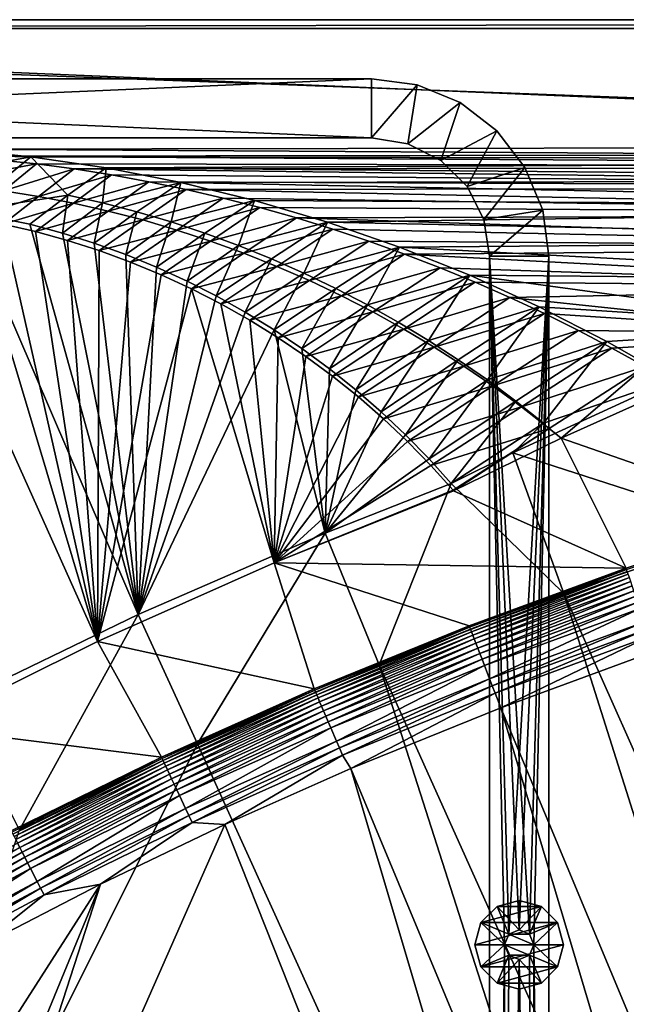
# Model space of a CAD drawing. Header units: metres. Extents: x 0 to 1501, y -1015 to 0.
# Tile 45 of 107: x 421 to 626, y -333 to 0. Entities that reach past the tile are written whole.
import ezdxf

# ---------------------------------------------------------------- set-up
doc = ezdxf.new("R2010")
doc.units = ezdxf.units.M

msp = doc.modelspace()

# ---------------------------------------------------------------- linework, layer by layer
at = {"layer": 'None'}
for points in [[(401.079681, -46.141403), (1063.192383, -45.303387), (0, 0)], [(0, 0), (1063.192383, -45.303387), (1500, 0)], [(1500, 0), (1500, 0, -45), (0, 0)], [(1500, 0, -45), (0, 0, -45), (0, 0)], [(0, 0, -45), (1500, 0, -45), (3, -3, -45)], [(1500, 0, -45), (1497.155151, -3, -45), (3, -3, -45)], [(1497.155151, -3, -3), (1062.936401, -42.705982, -3), (3, -3, -3)], [(1062.936401, -42.705982, -3), (399.166199, -43.825584, -3), (3, -3, -3)], [(3, -3, -3), (3, -3, -45), (1497.155151, -3, -3)], [(3, -3, -45), (1497.155151, -3, -45), (1497.155151, -3, -3)], [(1062.936401, -42.705982, -3), (1001.775391, -47.370544, -3), (399.166199, -43.825584, -3)], [(399.166199, -43.825584, -3), (424.775909, -46.351501, -3), (389.575928, -52.946926, -32.329376)], [(389.575928, -52.946926, -32.329376), (424.775909, -46.351501, -3), (402.313171, -64.736946, -63)], [(426.656219, -48.734936), (401.079681, -46.141403), (391.559052, -55.45607, -29.974133)], [(1001.775391, -47.370544, -3), (424.775909, -46.351501, -3), (399.166199, -43.825584, -3)], [(1063.192383, -45.303387), (401.079681, -46.141403), (1002.230469, -49.94701)], [(401.079681, -46.141403), (426.656219, -48.734936), (1002.230469, -49.94701)], [(424.775909, -46.351501, -3), (437.252686, -59.375744, -32.497684), (402.313171, -64.736946, -63)], [(424.775909, -46.351501, -3), (1001.775391, -47.370544, -3), (450.234894, -50.103752, -3)], [(424.775909, -46.351501, -3), (450.234894, -50.103752, -3), (437.252686, -59.375744, -32.497684)], [(415.530151, -57.900005, -29.976393), (426.656219, -48.734936), (391.559052, -55.45607, -29.974133)], [(439.392426, -50.476563), (426.656219, -48.734936), (415.530151, -57.900005, -29.976393)], [(1002.230469, -49.94701), (426.656219, -48.734936), (439.392426, -50.476563)], [(1002.230469, -49.94701), (439.392426, -50.476563), (941.4776, -56.803322)], [(1001.775391, -47.370544, -3), (940.824768, -54.258831, -3), (450.234894, -50.103752, -3)], [(427.431122, -59.772289, -29.977522), (439.392426, -50.476563), (415.530151, -57.900005, -29.976393)], [(452.084717, -52.513569), (439.392426, -50.476563), (427.431122, -59.772289, -29.977522)], [(439.254242, -62.064102, -29.978653), (452.084717, -52.513569), (427.431122, -59.772289, -29.977522)], [(450.234894, -50.103752, -3), (449.009399, -61.999035, -32.566864), (437.252686, -59.375744, -32.497684)], [(464.726257, -54.844849), (452.084717, -52.513569), (439.254242, -62.064102, -29.978653)], [(439.392426, -50.476563), (452.084717, -52.513569), (941.4776, -56.803322)], [(450.234894, -50.103752, -3), (475.487396, -55.058964, -3), (449.009399, -61.999035, -32.566864)], [(450.234894, -50.103752, -3), (940.824768, -54.258831, -3), (475.487396, -55.058964, -3)], [(941.4776, -56.803322), (452.084717, -52.513569), (464.726257, -54.844849)], [(450.994019, -64.731659, -29.979782), (464.726257, -54.844849), (439.254242, -62.064102, -29.978653)], [(475.487396, -55.058964, -3), (460.67569, -65.018486, -32.642448), (449.009399, -61.999035, -32.566864)], [(477.310242, -57.469151), (464.726257, -54.844849), (450.994019, -64.731659, -29.979782)], [(460.67569, -65.018486, -32.642448), (475.487396, -55.058964, -3), (472.237885, -68.425117, -32.723324)], [(464.726257, -54.844849), (477.310242, -57.469151), (941.4776, -56.803322)], [(475.487396, -55.058964, -3), (500.479065, -61.195759, -3), (472.237885, -68.425117, -32.723324)], [(940.824768, -54.258831, -3), (880.165344, -63.36171, -3), (475.487396, -55.058964, -3)], [(475.487396, -55.058964, -3), (880.165344, -63.36171, -3), (500.479065, -61.195759, -3)], [(402.313171, -64.736946, -63), (437.252686, -59.375744, -32.497684), (424.45047, -69.160385, -63)], [(415.530151, -57.900005, -29.976393), (404.365936, -67.173996, -60), (427.431122, -59.772289, -29.977522)], [(404.365936, -67.173996, -60), (415.433502, -69.171715, -60), (427.431122, -59.772289, -29.977522)], [(427.431122, -59.772289, -29.977522), (415.433502, -69.171715, -60), (439.254242, -62.064102, -29.978653)], [(437.252686, -59.375744, -32.497684), (435.503143, -72.174026, -63), (424.45047, -69.160385, -63)], [(437.252686, -59.375744, -32.497684), (449.009399, -61.999035, -32.566864), (435.503143, -72.174026, -63)], [(462.639587, -67.764755, -29.980913), (477.310242, -57.469151), (450.994019, -64.731659, -29.979782)], [(489.829865, -60.385052), (477.310242, -57.469151), (462.639587, -67.764755, -29.980913)], [(477.310242, -57.469151), (881.01416, -65.863258), (941.4776, -56.803322)], [(477.310242, -57.469151), (489.829865, -60.385052), (881.01416, -65.863258)], [(415.433502, -69.171715, -60), (426.389282, -71.713127, -60), (439.254242, -62.064102, -29.978653)], [(439.254242, -62.064102, -29.978653), (426.389282, -71.713127, -60), (450.994019, -64.731659, -29.979782)], [(449.009399, -61.999035, -32.566864), (446.191772, -75.565781, -63), (435.503143, -72.174026, -63)], [(449.009399, -61.999035, -32.566864), (460.67569, -65.018486, -32.642448), (446.191772, -75.565781, -63)], [(474.178741, -71.159843, -29.982042), (489.829865, -60.385052), (462.639587, -67.764755, -29.980913)], [(472.237885, -68.425117, -32.723324), (500.479065, -61.195759, -3), (483.682281, -72.209938, -32.808372)], [(502.278381, -63.590981), (489.829865, -60.385052), (474.178741, -71.159843, -29.982042)], [(500.479065, -61.195759, -3), (494.995178, -76.363983, -32.896477), (483.682281, -72.209938, -32.808372)], [(489.829865, -60.385052), (502.278381, -63.590981), (881.01416, -65.863258)], [(500.479065, -61.195759, -3), (525.156189, -68.495331, -3), (494.995178, -76.363983, -32.896477)], [(880.165344, -63.36171, -3), (525.156189, -68.495331, -3), (500.479065, -61.195759, -3)], [(447.392609, -210.439255, -60), (404.365936, -67.173996, -60), (381.996643, -64.890083, -60)], [(447.392609, -210.439255, -60), (381.996643, -64.890083, -60), (388.778107, -239.459717, -60)], [(399.088593, -231.218933, -63), (402.313171, -64.736946, -63), (461.056213, -201.208572, -63)], [(402.313171, -64.736946, -63), (424.45047, -69.160385, -63), (461.056213, -201.208572, -63)], [(426.389282, -71.713127, -60), (437.229095, -74.711739, -60), (450.994019, -64.731659, -29.979782)], [(450.994019, -64.731659, -29.979782), (437.229095, -74.711739, -60), (462.639587, -67.764755, -29.980913)], [(460.67569, -65.018486, -32.642448), (456.945526, -79.469925, -63), (446.191772, -75.565781, -63)], [(456.945526, -79.469925, -63), (460.67569, -65.018486, -32.642448), (472.237885, -68.425117, -32.723324)], [(485.599335, -74.912941, -29.983173), (502.278381, -63.590981), (474.178741, -71.159843, -29.982042)], [(514.649109, -67.085213), (502.278381, -63.590981), (485.599335, -74.912941, -29.983173)], [(881.01416, -65.863258), (502.278381, -63.590981), (514.649109, -67.085213)], [(881.01416, -65.863258), (514.649109, -67.085213), (820.919922, -77.114853)], [(880.165344, -63.36171, -3), (819.877563, -74.667107, -3), (525.156189, -68.495331, -3)], [(415.433502, -69.171715, -60), (404.365936, -67.173996, -60), (447.392609, -210.439255, -60)], [(426.389282, -71.713127, -60), (415.433502, -69.171715, -60), (447.392609, -210.439255, -60)], [(461.056213, -201.208572, -63), (424.45047, -69.160385, -63), (435.503143, -72.174026, -63)], [(437.229095, -74.711739, -60), (447.93811, -78.148415, -60), (462.639587, -67.764755, -29.980913)], [(462.639587, -67.764755, -29.980913), (447.93811, -78.148415, -60), (474.178741, -71.159843, -29.982042)], [(467.302429, -83.716507, -63), (456.945526, -79.469925, -63), (472.237885, -68.425117, -32.723324)], [(467.302429, -83.716507, -63), (472.237885, -68.425117, -32.723324), (483.682281, -72.209938, -32.808372)], [(496.889435, -79.019646, -29.984303), (514.649109, -67.085213), (485.599335, -74.912941, -29.983173)], [(525.156189, -68.495331, -3), (506.162903, -80.878258, -32.986523), (494.995178, -76.363983, -32.896477)], [(526.935303, -70.865852), (514.649109, -67.085213), (496.889435, -79.019646, -29.984303)], [(506.162903, -80.878258, -32.986523), (525.156189, -68.495331, -3), (517.171753, -85.74379, -33.077393)], [(514.649109, -67.085213), (526.935303, -70.865852), (820.919922, -77.114853)], [(525.156189, -68.495331, -3), (549.466614, -76.936241, -3), (517.171753, -85.74379, -33.077393)], [(819.877563, -74.667107, -3), (549.466614, -76.936241, -3), (525.156189, -68.495331, -3)], [(447.392609, -210.439255, -60), (437.229095, -74.711739, -60), (426.389282, -71.713127, -60)], [(435.503143, -72.174026, -63), (446.191772, -75.565781, -63), (461.056213, -201.208572, -63)], [(447.93811, -78.148415, -60), (458.498566, -82.017479, -60), (474.178741, -71.159843, -29.982042)], [(474.178741, -71.159843, -29.982042), (458.498566, -82.017479, -60), (485.599335, -74.912941, -29.983173)], [(477.680847, -88.474632, -63), (467.302429, -83.716507, -63), (483.682281, -72.209938, -32.808372)], [(483.682281, -72.209938, -32.808372), (494.995178, -76.363983, -32.896477), (477.680847, -88.474632, -63)], [(508.037292, -83.475105, -29.985434), (526.935303, -70.865852), (496.889435, -79.019646, -29.984303)], [(539.13031, -74.930862), (526.935303, -70.865852), (508.037292, -83.475105, -29.985434)], [(820.919922, -77.114853), (526.935303, -70.865852), (539.13031, -74.930862)], [(447.93811, -78.148415, -60), (437.229095, -74.711739, -60), (447.392609, -210.439255, -60)], [(446.191772, -75.565781, -63), (456.945526, -79.469925, -63), (461.056213, -201.208572, -63)], [(458.498566, -82.017479, -60), (468.893066, -86.312538, -60), (485.599335, -74.912941, -29.983173)], [(485.599335, -74.912941, -29.983173), (468.893066, -86.312538, -60), (496.889435, -79.019646, -29.984303)], [(494.995178, -76.363983, -32.896477), (487.483917, -93.456665, -63), (477.680847, -88.474632, -63)], [(494.995178, -76.363983, -32.896477), (506.162903, -80.878258, -32.986523), (487.483917, -93.456665, -63)], [(519.031311, -88.274063, -29.986563), (539.13031, -74.930862), (508.037292, -83.475105, -29.985434)], [(551.227661, -79.278061), (539.13031, -74.930862), (519.031311, -88.274063, -29.986563)], [(539.13031, -74.930862), (551.227661, -79.278061), (820.919922, -77.114853)], [(819.877563, -74.667107, -3), (760.041382, -88.160034, -3), (549.466614, -76.936241, -3)], [(458.498566, -82.017479, -60), (447.93811, -78.148415, -60), (447.392609, -210.439255, -60)], [(461.056213, -201.208572, -63), (456.945526, -79.469925, -63), (467.302429, -83.716507, -63)], [(468.893066, -86.312538, -60), (479.104431, -91.026497, -60), (496.889435, -79.019646, -29.984303)], [(496.889435, -79.019646, -29.984303), (479.104431, -91.026497, -60), (508.037292, -83.475105, -29.985434)], [(517.171753, -85.74379, -33.077393), (549.466614, -76.936241, -3), (528.008057, -90.951591, -33.167969)], [(529.860046, -93.410873, -29.987694), (551.227661, -79.278061), (519.031311, -88.274063, -29.986563)], [(549.466614, -76.936241, -3), (538.658997, -96.493324, -33.257172), (528.008057, -90.951591, -33.167969)], [(563.220764, -83.905083), (551.227661, -79.278061), (529.860046, -93.410873, -29.987694)], [(549.466614, -76.936241, -3), (573.359497, -86.49543, -3), (538.658997, -96.493324, -33.257172)], [(760.041382, -88.160034, -3), (573.359497, -86.49543, -3), (549.466614, -76.936241, -3)], [(551.227661, -79.278061), (761.274353, -90.543236), (820.919922, -77.114853)], [(551.227661, -79.278061), (563.220764, -83.905083), (761.274353, -90.543236)], [(447.392609, -210.439255, -60), (468.893066, -86.312538, -60), (458.498566, -82.017479, -60)], [(506.162903, -80.878258, -32.986523), (497.261078, -98.92662, -63), (487.483917, -93.456665, -63)], [(497.261078, -98.92662, -63), (506.162903, -80.878258, -32.986523), (517.171753, -85.74379, -33.077393)], [(479.104431, -91.026497, -60), (468.893066, -86.312538, -60), (447.392609, -210.439255, -60)], [(467.302429, -83.716507, -63), (477.680847, -88.474632, -63), (461.056213, -201.208572, -63)], [(479.104431, -91.026497, -60), (489.115784, -96.151558, -60), (508.037292, -83.475105, -29.985434)], [(508.037292, -83.475105, -29.985434), (489.115784, -96.151558, -60), (519.031311, -88.274063, -29.986563)], [(507.104462, -104.97393, -63), (497.261078, -98.92662, -63), (517.171753, -85.74379, -33.077393)], [(507.104462, -104.97393, -63), (517.171753, -85.74379, -33.077393), (528.008057, -90.951591, -33.167969)], [(540.512451, -98.879456, -29.988823), (563.220764, -83.905083), (529.860046, -93.410873, -29.987694)], [(573.359497, -86.49543, -3), (549.115479, -102.363487, -33.34409), (538.658997, -96.493324, -33.257172)], [(575.103149, -88.809448), (563.220764, -83.905083), (540.512451, -98.879456, -29.988823)], [(549.115479, -102.363487, -33.34409), (573.359497, -86.49543, -3), (559.369629, -108.557343, -33.427841)], [(573.359497, -86.49543, -3), (596.785095, -97.148567, -3), (559.369629, -108.557343, -33.427841)], [(563.220764, -83.905083), (575.103149, -88.809448), (761.274353, -90.543236)], [(760.041382, -88.160034, -3), (700.736145, -103.822601, -3), (573.359497, -86.49543, -3)], [(700.736145, -103.822601, -3), (596.785095, -97.148567, -3), (573.359497, -86.49543, -3)], [(477.680847, -88.474632, -63), (487.483917, -93.456665, -63), (461.056213, -201.208572, -63)], [(489.115784, -96.151558, -60), (498.910553, -101.67926, -60), (519.031311, -88.274063, -29.986563)], [(519.031311, -88.274063, -29.986563), (498.910553, -101.67926, -60), (529.860046, -93.410873, -29.987694)], [(550.977478, -104.673355, -29.989954), (575.103149, -88.809448), (540.512451, -98.879456, -29.988823)], [(586.868408, -93.988495), (575.103149, -88.809448), (550.977478, -104.673355, -29.989954)], [(761.274353, -90.543236), (575.103149, -88.809448), (586.868408, -93.988495)], [(507.096405, -183.731506, -60), (479.104431, -91.026497, -60), (447.392609, -210.439255, -60)], [(489.115784, -96.151558, -60), (479.104431, -91.026497, -60), (507.096405, -183.731506, -60)], [(516.51416, -111.300598, -63), (507.104462, -104.97393, -63), (528.008057, -90.951591, -33.167969)], [(528.008057, -90.951591, -33.167969), (538.658997, -96.493324, -33.257172), (516.51416, -111.300598, -63)], [(761.274353, -90.543236), (586.868408, -93.988495), (702.156311, -106.130661)], [(461.056213, -201.208572, -63), (487.483917, -93.456665, -63), (497.261078, -98.92662, -63)], [(498.910553, -101.67926, -60), (489.115784, -96.151558, -60), (507.096405, -183.731506, -60)], [(498.910553, -101.67926, -60), (508.472595, -107.600464, -60), (529.860046, -93.410873, -29.987694)], [(529.860046, -93.410873, -29.987694), (508.472595, -107.600464, -60), (540.512451, -98.879456, -29.988823)], [(538.658997, -96.493324, -33.257172), (525.80835, -118.118065, -63), (516.51416, -111.300598, -63)], [(538.658997, -96.493324, -33.257172), (549.115479, -102.363487, -33.34409), (525.80835, -118.118065, -63)], [(561.244568, -110.785736, -29.991083), (586.868408, -93.988495), (550.977478, -104.673355, -29.989954)], [(598.510132, -99.439438), (586.868408, -93.988495), (561.244568, -110.785736, -29.991083)], [(586.868408, -93.988495), (598.510132, -99.439438), (702.156311, -106.130661)], [(497.261078, -98.92662, -63), (507.104462, -104.97393, -63), (461.056213, -201.208572, -63)], [(508.472595, -107.600464, -60), (517.786072, -113.905396, -60), (540.512451, -98.879456, -29.988823)], [(540.512451, -98.879456, -29.988823), (517.786072, -113.905396, -60), (550.977478, -104.673355, -29.989954)], [(559.369629, -108.557343, -33.427841), (596.785095, -97.148567, -3), (569.413391, -115.07016, -33.507561)], [(571.303162, -117.209381, -29.992214), (598.510132, -99.439438), (561.244568, -110.785736, -29.991083)], [(596.785095, -97.148567, -3), (579.238647, -121.896713, -33.582542), (569.413391, -115.07016, -33.507561)], [(610.022156, -105.15934), (598.510132, -99.439438), (571.303162, -117.209381, -29.992214)], [(596.785095, -97.148567, -3), (619.694702, -108.870247, -3), (579.238647, -121.896713, -33.582542)], [(619.694702, -108.870247, -3), (596.785095, -97.148567, -3), (700.736145, -103.822601, -3)], [(702.156311, -106.130661), (598.510132, -99.439438), (610.022156, -105.15934)], [(507.096405, -183.731506, -60), (508.472595, -107.600464, -60), (498.910553, -101.67926, -60)], [(549.115479, -102.363487, -33.34409), (534.726624, -125.2407, -63), (525.80835, -118.118065, -63)], [(534.726624, -125.2407, -63), (549.115479, -102.363487, -33.34409), (559.369629, -108.557343, -33.427841)], [(507.104462, -104.97393, -63), (524.31311, -173.724045, -63), (461.056213, -201.208572, -63)], [(507.104462, -104.97393, -63), (516.51416, -111.300598, -63), (524.31311, -173.724045, -63)], [(517.786072, -113.905396, -60), (526.835632, -120.583618, -60), (550.977478, -104.673355, -29.989954)], [(550.977478, -104.673355, -29.989954), (526.835632, -120.583618, -60), (561.244568, -110.785736, -29.991083)], [(581.143188, -123.936714, -29.993343), (610.022156, -105.15934), (571.303162, -117.209381, -29.992214)], [(621.398193, -111.145103), (610.022156, -105.15934), (581.143188, -123.936714, -29.993343)], [(610.022156, -105.15934), (621.398193, -111.145103), (702.156311, -106.130661)], [(642.040466, -121.634026, -3), (619.694702, -108.870247, -3), (700.736145, -103.822601, -3)], [(621.398193, -111.145103), (632.632141, -117.393501), (702.156311, -106.130661)], [(517.786072, -113.905396, -60), (508.472595, -107.600464, -60), (507.096405, -183.731506, -60)], [(543.255737, -132.63913, -63), (534.726624, -125.2407, -63), (559.369629, -108.557343, -33.427841)], [(543.255737, -132.63913, -63), (559.369629, -108.557343, -33.427841), (569.413391, -115.07016, -33.507561)], [(619.694702, -108.870247, -3), (588.836548, -129.029678, -33.652809), (579.238647, -121.896713, -33.582542)], [(588.836548, -129.029678, -33.652809), (619.694702, -108.870247, -3), (598.198059, -136.461136, -33.718559)], [(619.694702, -108.870247, -3), (642.040466, -121.634026, -3), (598.198059, -136.461136, -33.718559)], [(516.51416, -111.300598, -63), (525.80835, -118.118065, -63), (524.31311, -173.724045, -63)], [(526.835632, -120.583618, -60), (535.606323, -127.624115, -60), (561.244568, -110.785736, -29.991083)], [(561.244568, -110.785736, -29.991083), (535.606323, -127.624115, -60), (571.303162, -117.209381, -29.992214)], [(590.754822, -130.959808, -29.994474), (621.398193, -111.145103), (581.143188, -123.936714, -29.993343)], [(632.632141, -117.393501), (621.398193, -111.145103), (590.754822, -130.959808, -29.994474)], [(526.835632, -120.583618, -60), (517.786072, -113.905396, -60), (507.096405, -183.731506, -60)], [(551.539734, -140.43515, -63), (543.255737, -132.63913, -63), (569.413391, -115.07016, -33.507561)], [(569.413391, -115.07016, -33.507561), (579.238647, -121.896713, -33.582542), (551.539734, -140.43515, -63)], [(524.31311, -173.724045, -63), (525.80835, -118.118065, -63), (534.726624, -125.2407, -63)], [(535.606323, -127.624115, -60), (544.083618, -135.015244, -60), (571.303162, -117.209381, -29.992214)], [(571.303162, -117.209381, -29.992214), (544.083618, -135.015244, -60), (581.143188, -123.936714, -29.993343)], [(600.128479, -138.27037, -29.995604), (632.632141, -117.393501), (590.754822, -130.959808, -29.994474)], [(600.128479, -138.27037, -29.995604), (604.200378, -141.602463, -29.999603), (632.632141, -117.393501)], [(604.200378, -141.602463, -29.999603), (643.643799, -123.856529), (632.632141, -117.393501)], [(507.096405, -183.731506, -60), (535.606323, -127.624115, -60), (526.835632, -120.583618, -60)], [(579.238647, -121.896713, -33.582542), (559.50531, -148.567444, -63), (551.539734, -140.43515, -63)], [(579.238647, -121.896713, -33.582542), (588.836548, -129.029678, -33.652809), (559.50531, -148.567444, -63)], [(668.619629, -172.593781, -406), (587.832703, -146.528458, -45.392765), (642.040466, -121.634026, -3)], [(598.198059, -136.461136, -33.718559), (642.040466, -121.634026, -3), (587.832703, -146.528458, -45.392765)], [(534.726624, -125.2407, -63), (543.255737, -132.63913, -63), (524.31311, -173.724045, -63)], [(544.083618, -135.015244, -60), (552.253479, -142.744797, -60), (581.143188, -123.936714, -29.993343)], [(581.143188, -123.936714, -29.993343), (552.253479, -142.744797, -60), (590.754822, -130.959808, -29.994474)], [(643.643799, -123.856529), (604.200378, -141.602463, -29.999603), (679.952515, -167.978119, -377.175201)], [(544.083618, -135.015244, -60), (535.606323, -127.624115, -60), (507.096405, -183.731506, -60)], [(588.836548, -129.029678, -33.652809), (567.018005, -156.884186, -63), (559.50531, -148.567444, -63)], [(567.018005, -156.884186, -63), (588.836548, -129.029678, -33.652809), (598.198059, -136.461136, -33.718559)], [(543.255737, -132.63913, -63), (551.539734, -140.43515, -63), (524.31311, -173.724045, -63)], [(552.253479, -142.744797, -60), (560.102539, -150.799988, -60), (590.754822, -130.959808, -29.994474)], [(590.754822, -130.959808, -29.994474), (560.102539, -150.799988, -60), (600.128479, -138.27037, -29.995604)], [(552.253479, -142.744797, -60), (544.083618, -135.015244, -60), (507.096405, -183.731506, -60)], [(587.832703, -146.528458, -45.392765), (567.018005, -156.884186, -63), (598.198059, -136.461136, -33.718559)], [(560.102539, -150.799988, -60), (567.617676, -159.167526, -60), (600.128479, -138.27037, -29.995604)], [(567.617676, -159.167526, -60), (567.798279, -159.377274, -60), (600.128479, -138.27037, -29.995604)], [(567.798279, -159.377274, -60), (604.200378, -141.602463, -29.999603), (600.128479, -138.27037, -29.995604)], [(507.096405, -183.731506, -60), (560.102539, -150.799988, -60), (552.253479, -142.744797, -60)], [(524.31311, -173.724045, -63), (551.539734, -140.43515, -63), (559.50531, -148.567444, -63)], [(604.200378, -141.602463, -29.999603), (567.798279, -159.377274, -60), (626.181152, -185.607361, -377.175201)], [(679.952515, -167.978119, -377.175201), (604.200378, -141.602463, -29.999603), (626.181152, -185.607361, -377.175201)], [(605.147095, -194.159134, -406), (567.018005, -156.884186, -63), (587.832703, -146.528458, -45.392765)], [(668.619629, -172.593781, -406), (605.147095, -194.159134, -406), (587.832703, -146.528458, -45.392765)], [(559.50531, -148.567444, -63), (567.018005, -156.884186, -63), (524.31311, -173.724045, -63)], [(567.617676, -159.167526, -60), (560.102539, -150.799988, -60), (507.096405, -183.731506, -60)], [(567.798279, -159.377274, -60), (567.617676, -159.167526, -60), (507.096405, -183.731506, -60)], [(626.181152, -185.607361, -377.175201), (567.798279, -159.377274, -60), (507.096405, -183.731506, -60)], [(542.608215, -218.322891, -406), (524.31311, -173.724045, -63), (567.018005, -156.884186, -63)], [(605.147095, -194.159134, -406), (542.608215, -218.322891, -406), (567.018005, -156.884186, -63)], [(626.181152, -185.607361, -377.175201), (626.348022, -186.069901, -379.803467), (679.952515, -167.978119, -377.175201)], [(605.147095, -194.159134, -406), (668.619629, -172.593781, -406), (838.549561, -717.892029, -406)], [(481.171814, -245.016495, -406), (461.056213, -201.208572, -63), (524.31311, -173.724045, -63)], [(542.608215, -218.322891, -406), (481.171814, -245.016495, -406), (524.31311, -173.724045, -63)], [(447.392609, -210.439255, -60), (520.637085, -226.413879, -377.175201), (507.096405, -183.731506, -60)], [(520.637085, -226.413879, -377.175201), (573.054626, -205.093796, -377.175201), (507.096405, -183.731506, -60)], [(507.096405, -183.731506, -60), (573.054626, -205.093796, -377.175201), (626.181152, -185.607361, -377.175201)], [(573.054626, -205.093796, -377.175201), (573.240845, -205.549149, -379.803467), (626.181152, -185.607361, -377.175201)], [(573.240845, -205.549149, -379.803467), (626.348022, -186.069901, -379.803467), (626.181152, -185.607361, -377.175201)], [(573.240845, -205.549149, -379.803467), (573.502563, -206.226105, -382.385681), (626.348022, -186.069901, -379.803467)], [(573.502563, -206.226105, -382.385681), (626.58606, -186.755539, -382.385681), (626.348022, -186.069901, -379.803467)], [(573.502563, -206.226105, -382.385681), (573.846252, -207.115158, -384.897552), (626.58606, -186.755539, -382.385681)], [(573.846252, -207.115158, -384.897552), (626.898743, -187.655991, -384.897552), (626.58606, -186.755539, -382.385681)], [(626.898743, -187.655991, -384.897552), (573.846252, -207.115158, -384.897552), (574.269409, -208.209579, -387.314758)], [(627.283569, -188.764465, -387.314758), (626.898743, -187.655991, -384.897552), (574.269409, -208.209579, -387.314758)], [(627.283569, -188.764465, -387.314758), (574.269409, -208.209579, -387.314758), (574.768982, -209.501694, -389.61441)], [(627.737976, -190.073135, -389.61441), (627.283569, -188.764465, -387.314758), (574.768982, -209.501694, -389.61441)], [(627.737976, -190.073135, -389.61441), (574.768982, -209.501694, -389.61441), (575.340393, -210.979721, -391.779236)], [(628.257751, -191.570129, -391.779236), (627.737976, -190.073135, -389.61441), (575.340393, -210.979721, -391.779236)], [(628.257751, -191.570129, -391.779236), (575.340393, -210.979721, -391.779236), (575.978821, -212.630966, -393.793457)], [(628.838379, -193.242554, -393.793457), (628.257751, -191.570129, -391.779236), (575.978821, -212.630966, -393.793457)], [(542.608215, -218.322891, -406), (605.147095, -194.159134, -406), (779.312256, -744.756042, -406)], [(575.978821, -212.630966, -393.793457), (576.67926, -214.442688, -395.641296), (628.838379, -193.242554, -393.793457)], [(576.67926, -214.442688, -395.641296), (629.475525, -195.077515, -395.641296), (628.838379, -193.242554, -393.793457)], [(576.67926, -214.442688, -395.641296), (577.436584, -216.40155, -397.307617), (629.475525, -195.077515, -395.641296)], [(577.436584, -216.40155, -397.307617), (630.164368, -197.061493, -397.307617), (629.475525, -195.077515, -395.641296)], [(779.312256, -744.756042, -406), (605.147095, -194.159134, -406), (838.549561, -717.892029, -406)], [(630.164368, -197.061493, -397.307617), (577.436584, -216.40155, -397.307617), (578.244751, -218.491776, -398.780426)], [(630.899414, -199.178543, -398.780426), (630.164368, -197.061493, -397.307617), (578.244751, -218.491776, -398.780426)], [(579.988037, -223.00087, -401.100159), (630.899414, -199.178543, -398.780426), (578.244751, -218.491776, -398.780426)], [(579.988037, -223.00087, -401.100159), (632.485046, -203.745453, -401.100159), (630.899414, -199.178543, -398.780426)], [(420.990051, -274.161865, -406), (399.088593, -231.218933, -63), (461.056213, -201.208572, -63)], [(481.171814, -245.016495, -406), (420.990051, -274.161865, -406), (461.056213, -201.208572, -63)], [(520.637085, -226.413879, -377.175201), (520.837585, -226.862335, -379.803467), (573.054626, -205.093796, -377.175201)], [(520.837585, -226.862335, -379.803467), (573.240845, -205.549149, -379.803467), (573.054626, -205.093796, -377.175201)], [(520.837585, -226.862335, -379.803467), (521.122681, -227.529785, -382.385681), (573.240845, -205.549149, -379.803467)], [(521.122681, -227.529785, -382.385681), (573.502563, -206.226105, -382.385681), (573.240845, -205.549149, -379.803467)], [(521.122681, -227.529785, -382.385681), (521.49707, -228.406357, -384.897552), (573.502563, -206.226105, -382.385681)], [(521.49707, -228.406357, -384.897552), (573.846252, -207.115158, -384.897552), (573.502563, -206.226105, -382.385681)], [(580.910156, -225.385818, -401.92572), (632.485046, -203.745453, -401.100159), (579.988037, -223.00087, -401.100159)], [(632.485046, -203.745453, -401.100159), (580.910156, -225.385818, -401.92572), (633.32373, -206.160995, -401.92572)], [(633.32373, -206.160995, -401.92572), (580.910156, -225.385818, -401.92572), (581.85498, -227.829605, -402.52005)], [(581.85498, -227.829605, -402.52005), (634.183105, -208.636124, -402.52005), (633.32373, -206.160995, -401.92572)], [(573.846252, -207.115158, -384.897552), (521.49707, -228.406357, -384.897552), (521.958008, -229.485443, -387.314758)], [(574.269409, -208.209579, -387.314758), (573.846252, -207.115158, -384.897552), (521.958008, -229.485443, -387.314758)], [(574.269409, -208.209579, -387.314758), (521.958008, -229.485443, -387.314758), (522.502136, -230.759399, -389.61441)], [(574.768982, -209.501694, -389.61441), (574.269409, -208.209579, -387.314758), (522.502136, -230.759399, -389.61441)], [(574.768982, -209.501694, -389.61441), (522.502136, -230.759399, -389.61441), (523.124573, -232.216705, -391.779236)], [(575.340393, -210.979721, -391.779236), (574.768982, -209.501694, -389.61441), (523.124573, -232.216705, -391.779236)], [(581.85498, -227.829605, -402.52005), (583.776184, -232.799683, -403), (634.183105, -208.636124, -402.52005)], [(583.776184, -232.799683, -403), (635.930908, -213.669968, -403), (634.183105, -208.636124, -402.52005)], [(388.778107, -239.459717, -60), (468.99173, -249.541901, -377.175201), (447.392609, -210.439255, -60)], [(468.99173, -249.541901, -377.175201), (520.637085, -226.413879, -377.175201), (447.392609, -210.439255, -60)], [(575.340393, -210.979721, -391.779236), (523.124573, -232.216705, -391.779236), (523.819946, -233.844772, -393.793457)], [(575.978821, -212.630966, -393.793457), (575.340393, -210.979721, -391.779236), (523.819946, -233.844772, -393.793457)], [(523.819946, -233.844772, -393.793457), (524.582886, -235.631073, -395.641296), (575.978821, -212.630966, -393.793457)], [(524.582886, -235.631073, -395.641296), (576.67926, -214.442688, -395.641296), (575.978821, -212.630966, -393.793457)], [(524.582886, -235.631073, -395.641296), (525.407837, -237.562439, -397.307617), (576.67926, -214.442688, -395.641296)], [(525.407837, -237.562439, -397.307617), (577.436584, -216.40155, -397.307617), (576.67926, -214.442688, -395.641296)], [(577.436584, -216.40155, -397.307617), (525.407837, -237.562439, -397.307617), (526.288086, -239.623337, -398.780426)], [(578.244751, -218.491776, -398.780426), (577.436584, -216.40155, -397.307617), (526.288086, -239.623337, -398.780426)], [(635.930908, -213.669968, -403), (583.776184, -232.799683, -403), (783.53894, -711.620422, -403)], [(481.171814, -245.016495, -406), (542.608215, -218.322891, -406), (719.086121, -769.217773, -406)], [(578.244751, -218.491776, -398.780426), (526.288086, -239.623337, -398.780426), (528.187012, -244.069153, -401.100159)], [(528.187012, -244.069153, -401.100159), (579.988037, -223.00087, -401.100159), (578.244751, -218.491776, -398.780426)], [(719.086121, -769.217773, -406), (542.608215, -218.322891, -406), (779.312256, -744.756042, -406)], [(529.191345, -246.420624, -401.92572), (579.988037, -223.00087, -401.100159), (528.187012, -244.069153, -401.100159)], [(529.191345, -246.420624, -401.92572), (580.910156, -225.385818, -401.92572), (579.988037, -223.00087, -401.100159)], [(468.99173, -249.541901, -377.175201), (469.200226, -249.986618, -379.803467), (520.637085, -226.413879, -377.175201)], [(469.200226, -249.986618, -379.803467), (520.837585, -226.862335, -379.803467), (520.637085, -226.413879, -377.175201)], [(530.22052, -248.830124, -402.52005), (580.910156, -225.385818, -401.92572), (529.191345, -246.420624, -401.92572)], [(580.910156, -225.385818, -401.92572), (530.22052, -248.830124, -402.52005), (581.85498, -227.829605, -402.52005)], [(469.200226, -249.986618, -379.803467), (469.508331, -250.643768, -382.385681), (520.837585, -226.862335, -379.803467)], [(469.508331, -250.643768, -382.385681), (521.122681, -227.529785, -382.385681), (520.837585, -226.862335, -379.803467)], [(469.508331, -250.643768, -382.385681), (469.912964, -251.506805, -384.897552), (521.122681, -227.529785, -382.385681)], [(469.912964, -251.506805, -384.897552), (521.49707, -228.406357, -384.897552), (521.122681, -227.529785, -382.385681)], [(521.49707, -228.406357, -384.897552), (469.912964, -251.506805, -384.897552), (470.411072, -252.569214, -387.314758)], [(521.958008, -229.485443, -387.314758), (521.49707, -228.406357, -384.897552), (470.411072, -252.569214, -387.314758)], [(521.958008, -229.485443, -387.314758), (470.411072, -252.569214, -387.314758), (470.999146, -253.823502, -389.61441)], [(522.502136, -230.759399, -389.61441), (521.958008, -229.485443, -387.314758), (470.999146, -253.823502, -389.61441)], [(530.22052, -248.830124, -402.52005), (533.07843, -253.404587, -403), (581.85498, -227.829605, -402.52005)], [(533.07843, -253.404587, -403), (583.776184, -232.799683, -403), (581.85498, -227.829605, -402.52005)], [(522.502136, -230.759399, -389.61441), (470.999146, -253.823502, -389.61441), (471.671844, -255.258301, -391.779236)], [(523.124573, -232.216705, -391.779236), (522.502136, -230.759399, -389.61441), (471.671844, -255.258301, -391.779236)], [(523.124573, -232.216705, -391.779236), (471.671844, -255.258301, -391.779236), (472.42337, -256.861237, -393.793457)], [(523.819946, -233.844772, -393.793457), (523.124573, -232.216705, -391.779236), (472.42337, -256.861237, -393.793457)], [(583.776184, -232.799683, -403), (533.07843, -253.404587, -403), (732.65155, -733.082275, -403)], [(583.776184, -232.799683, -403), (732.65155, -733.082275, -403), (783.53894, -711.620422, -403)], [(472.42337, -256.861237, -393.793457), (473.247925, -258.619934, -395.641296), (523.819946, -233.844772, -393.793457)], [(473.247925, -258.619934, -395.641296), (524.582886, -235.631073, -395.641296), (523.819946, -233.844772, -393.793457)], [(473.247925, -258.619934, -395.641296), (474.139465, -260.521484, -397.307617), (524.582886, -235.631073, -395.641296)], [(474.139465, -260.521484, -397.307617), (525.407837, -237.562439, -397.307617), (524.582886, -235.631073, -395.641296)], [(418.180939, -274.449921, -377.175201), (468.99173, -249.541901, -377.175201), (388.778107, -239.459717, -60)], [(525.407837, -237.562439, -397.307617), (474.139465, -260.521484, -397.307617), (475.090759, -262.550568, -398.780426)], [(526.288086, -239.623337, -398.780426), (525.407837, -237.562439, -397.307617), (475.090759, -262.550568, -398.780426)], [(526.288086, -239.623337, -398.780426), (475.090759, -262.550568, -398.780426), (477.142975, -266.927734, -401.100159)], [(526.288086, -239.623337, -398.780426), (477.142975, -266.927734, -401.100159), (528.187012, -244.069153, -401.100159)], [(420.990051, -274.161865, -406), (481.171814, -245.016495, -406), (328.518768, -550.732056, -406)], [(328.518768, -550.732056, -406), (481.171814, -245.016495, -406), (719.086121, -769.217773, -406)], [(528.187012, -244.069153, -401.100159), (477.142975, -266.927734, -401.100159), (478.228424, -269.242889, -401.92572)], [(478.228424, -269.242889, -401.92572), (529.191345, -246.420624, -401.92572), (528.187012, -244.069153, -401.100159)], [(479.340668, -271.615173, -402.52005), (529.191345, -246.420624, -401.92572), (478.228424, -269.242889, -401.92572)], [(479.340668, -271.615173, -402.52005), (530.22052, -248.830124, -402.52005), (529.191345, -246.420624, -401.92572)], [(418.180939, -274.449921, -377.175201), (418.391907, -274.896301, -379.803467), (468.99173, -249.541901, -377.175201)], [(418.391907, -274.896301, -379.803467), (469.200226, -249.986618, -379.803467), (468.99173, -249.541901, -377.175201)], [(479.340668, -271.615173, -402.52005), (490.425323, -272.33667, -403), (530.22052, -248.830124, -402.52005)], [(490.425323, -272.33667, -403), (533.07843, -253.404587, -403), (530.22052, -248.830124, -402.52005)], [(418.391907, -274.896301, -379.803467), (418.722656, -275.542328, -382.385681), (469.200226, -249.986618, -379.803467)], [(418.722656, -275.542328, -382.385681), (469.508331, -250.643768, -382.385681), (469.200226, -249.986618, -379.803467)], [(418.722656, -275.542328, -382.385681), (419.157013, -276.390808, -384.897552), (469.508331, -250.643768, -382.385681)], [(419.157013, -276.390808, -384.897552), (469.912964, -251.506805, -384.897552), (469.508331, -250.643768, -382.385681)], [(469.912964, -251.506805, -384.897552), (419.157013, -276.390808, -384.897552), (419.691742, -277.435242, -387.314758)], [(470.411072, -252.569214, -387.314758), (469.912964, -251.506805, -384.897552), (419.691742, -277.435242, -387.314758)], [(470.411072, -252.569214, -387.314758), (419.691742, -277.435242, -387.314758), (420.323029, -278.668365, -389.61441)], [(470.999146, -253.823502, -389.61441), (470.411072, -252.569214, -387.314758), (420.323029, -278.668365, -389.61441)], [(470.999146, -253.823502, -389.61441), (420.323029, -278.668365, -389.61441), (421.045166, -280.078918, -391.779236)], [(471.671844, -255.258301, -391.779236), (470.999146, -253.823502, -389.61441), (421.045166, -280.078918, -391.779236)], [(471.671844, -255.258301, -391.779236), (421.045166, -280.078918, -391.779236), (421.851959, -281.654755, -393.793457)], [(472.42337, -256.861237, -393.793457), (471.671844, -255.258301, -391.779236), (421.851959, -281.654755, -393.793457)], [(533.07843, -253.404587, -403), (490.425323, -272.33667, -403), (681.053406, -752.77417, -403)], [(533.07843, -253.404587, -403), (681.053406, -752.77417, -403), (732.65155, -733.082275, -403)], [(421.851959, -281.654755, -393.793457), (422.737122, -283.383759, -395.641296), (472.42337, -256.861237, -393.793457)], [(422.737122, -283.383759, -395.641296), (473.247925, -258.619934, -395.641296), (472.42337, -256.861237, -393.793457)], [(422.737122, -283.383759, -395.641296), (423.694183, -285.253174, -397.307617), (473.247925, -258.619934, -395.641296)], [(423.694183, -285.253174, -397.307617), (474.139465, -260.521484, -397.307617), (473.247925, -258.619934, -395.641296)], [(474.139465, -260.521484, -397.307617), (423.694183, -285.253174, -397.307617), (424.715424, -287.247955, -398.780426)], [(475.090759, -262.550568, -398.780426), (474.139465, -260.521484, -397.307617), (424.715424, -287.247955, -398.780426)], [(475.090759, -262.550568, -398.780426), (424.715424, -287.247955, -398.780426), (426.918488, -291.551178, -401.100159)], [(475.090759, -262.550568, -398.780426), (426.918488, -291.551178, -401.100159), (477.142975, -266.927734, -401.100159)], [(477.142975, -266.927734, -401.100159), (426.918488, -291.551178, -401.100159), (428.08371, -293.827209, -401.92572)], [(477.142975, -266.927734, -401.100159), (428.08371, -293.827209, -401.92572), (478.228424, -269.242889, -401.92572)], [(478.228424, -269.242889, -401.92572), (428.08371, -293.827209, -401.92572), (429.27771, -296.159424, -402.52005)], [(429.27771, -296.159424, -402.52005), (479.340668, -271.615173, -402.52005), (478.228424, -269.242889, -401.92572)], [(490.425323, -272.33667, -403), (356.401245, -576.011963, -403), (681.053406, -752.77417, -403)], [(490.425323, -272.33667, -403), (448.342804, -292.50531, -403), (356.401245, -576.011963, -403)], [(429.27771, -296.159424, -402.52005), (448.342804, -292.50531, -403), (479.340668, -271.615173, -402.52005)], [(448.342804, -292.50531, -403), (490.425323, -272.33667, -403), (479.340668, -271.615173, -402.52005)], [(421.045166, -280.078918, -391.779236), (420.323029, -278.668365, -389.61441), (371.312866, -306.641479, -391.779236)], [(421.045166, -280.078918, -391.779236), (371.312866, -306.641479, -391.779236), (372.17392, -308.188354, -393.793457)], [(421.851959, -281.654755, -393.793457), (421.045166, -280.078918, -391.779236), (372.17392, -308.188354, -393.793457)], [(372.17392, -308.188354, -393.793457), (373.118622, -309.885559, -395.641296), (421.851959, -281.654755, -393.793457)], [(373.118622, -309.885559, -395.641296), (422.737122, -283.383759, -395.641296), (421.851959, -281.654755, -393.793457)], [(373.118622, -309.885559, -395.641296), (374.140045, -311.720581, -397.307617), (422.737122, -283.383759, -395.641296)], [(374.140045, -311.720581, -397.307617), (423.694183, -285.253174, -397.307617), (422.737122, -283.383759, -395.641296)], [(423.694183, -285.253174, -397.307617), (374.140045, -311.720581, -397.307617), (375.230011, -313.67868, -398.780426)], [(424.715424, -287.247955, -398.780426), (423.694183, -285.253174, -397.307617), (375.230011, -313.67868, -398.780426)], [(375.230011, -313.67868, -398.780426), (377.581238, -317.90274, -401.100159), (424.715424, -287.247955, -398.780426)], [(424.715424, -287.247955, -398.780426), (377.581238, -317.90274, -401.100159), (426.918488, -291.551178, -401.100159)], [(344.939697, -543.6875, -403), (448.342804, -292.50531, -403), (326.765198, -482.247986, -403)], [(448.342804, -292.50531, -403), (406.866699, -313.893311, -403), (326.765198, -482.247986, -403)], [(448.342804, -292.50531, -403), (344.939697, -543.6875, -403), (356.401245, -576.011963, -403)], [(426.918488, -291.551178, -401.100159), (377.581238, -317.90274, -401.100159), (378.82486, -320.136932, -401.92572)], [(426.918488, -291.551178, -401.100159), (378.82486, -320.136932, -401.92572), (428.08371, -293.827209, -401.92572)], [(406.866699, -313.893311, -403), (448.342804, -292.50531, -403), (429.27771, -296.159424, -402.52005)], [(428.08371, -293.827209, -401.92572), (378.82486, -320.136932, -401.92572), (380.099152, -322.426239, -402.52005)], [(428.08371, -293.827209, -401.92572), (380.099152, -322.426239, -402.52005), (429.27771, -296.159424, -402.52005)], [(380.099152, -322.426239, -402.52005), (406.866699, -313.893311, -403), (429.27771, -296.159424, -402.52005)]]:
    msp.add_3dface(points, dxfattribs=at)
at = {"layer": 'None0'}
for points in [[(80.000198, -40.000092, -410), (540.000183, -40.000092, -410), (80.000198, -20.000093, -410)], [(80.000198, -20.000093, -410), (540.000183, -40.000092, -410), (540.000183, -20.000093, -410)], [(540.000183, -20.000093, -410), (540.000183, -20.000093, -430), (80.000198, -20.000093, -410)], [(540.000183, -20.000093, -430), (80.000198, -20.000093, -430), (80.000198, -20.000093, -410)], [(540.000183, -40.000092, -430), (80.000198, -40.000092, -430), (540.000183, -20.000093, -430)], [(540.000183, -20.000093, -430), (80.000198, -40.000092, -430), (80.000198, -20.000093, -430)], [(540.000183, -40.000092, -410), (555.529358, -22.044542, -410), (540.000183, -20.000093, -410)], [(555.529358, -22.044542, -430), (540.000183, -20.000093, -430), (555.529358, -22.044542, -410)], [(540.000183, -20.000093, -430), (540.000183, -20.000093, -410), (555.529358, -22.044542, -410)], [(555.529358, -22.044542, -430), (540.000183, -40.000092, -430), (540.000183, -20.000093, -430)], [(555.529358, -22.044542, -410), (540.000183, -40.000092, -410), (552.360901, -41.957832, -410)], [(552.360901, -41.957832, -430), (540.000183, -40.000092, -430), (555.529358, -22.044542, -430)], [(570.000183, -28.038568, -410), (555.529358, -22.044542, -410), (552.360901, -41.957832, -410)], [(570.000183, -28.038568, -430), (552.360901, -41.957832, -430), (555.529358, -22.044542, -430)], [(570.000183, -28.038568, -430), (555.529358, -22.044542, -430), (570.000183, -28.038568, -410)], [(555.529358, -22.044542, -430), (555.529358, -22.044542, -410), (570.000183, -28.038568, -410)], [(570.000183, -28.038568, -410), (552.360901, -41.957832, -410), (563.511597, -47.639412, -410)], [(563.511597, -47.639412, -430), (552.360901, -41.957832, -430), (570.000183, -28.038568, -430)], [(582.426636, -37.573685, -410), (570.000183, -28.038568, -410), (563.511597, -47.639412, -410)], [(582.426636, -37.573685, -430), (563.511597, -47.639412, -430), (570.000183, -28.038568, -430)], [(582.426636, -37.573685, -430), (570.000183, -28.038568, -430), (582.426636, -37.573685, -410)], [(570.000183, -28.038568, -430), (570.000183, -28.038568, -410), (582.426636, -37.573685, -410)], [(582.426636, -37.573685, -410), (563.511597, -47.639412, -410), (572.360901, -56.488682, -410)], [(572.360901, -56.488682, -430), (563.511597, -47.639412, -430), (582.426636, -37.573685, -430)], [(591.961731, -50.000092, -410), (582.426636, -37.573685, -410), (572.360901, -56.488682, -410)], [(591.961731, -50.000092, -430), (572.360901, -56.488682, -430), (582.426636, -37.573685, -430)], [(591.961731, -50.000092, -430), (582.426636, -37.573685, -430), (591.961731, -50.000092, -410)], [(582.426636, -37.573685, -430), (582.426636, -37.573685, -410), (591.961731, -50.000092, -410)], [(80.000198, -40.000092, -430), (540.000183, -40.000092, -430), (80.000198, -40.000092, -410)], [(540.000183, -40.000092, -430), (540.000183, -40.000092, -410), (80.000198, -40.000092, -410)], [(540.000183, -40.000092, -430), (552.360901, -41.957832, -430), (540.000183, -40.000092, -410)], [(552.360901, -41.957832, -430), (552.360901, -41.957832, -410), (540.000183, -40.000092, -410)], [(552.360901, -41.957832, -430), (563.511597, -47.639412, -430), (552.360901, -41.957832, -410)], [(563.511597, -47.639412, -430), (563.511597, -47.639412, -410), (552.360901, -41.957832, -410)], [(563.511597, -47.639412, -430), (572.360901, -56.488682, -430), (563.511597, -47.639412, -410)], [(572.360901, -56.488682, -430), (572.360901, -56.488682, -410), (563.511597, -47.639412, -410)], [(591.961731, -50.000092, -410), (572.360901, -56.488682, -410), (578.04248, -67.639412, -410)], [(578.04248, -67.639412, -430), (572.360901, -56.488682, -430), (591.961731, -50.000092, -430)], [(597.95575, -64.470947, -410), (591.961731, -50.000092, -410), (578.04248, -67.639412, -410)], [(597.95575, -64.470947, -430), (578.04248, -67.639412, -430), (591.961731, -50.000092, -430)], [(597.95575, -64.470947, -430), (591.961731, -50.000092, -430), (597.95575, -64.470947, -410)], [(591.961731, -50.000092, -430), (591.961731, -50.000092, -410), (597.95575, -64.470947, -410)], [(572.360901, -56.488682, -430), (578.04248, -67.639412, -430), (572.360901, -56.488682, -410)], [(578.04248, -67.639412, -430), (578.04248, -67.639412, -410), (572.360901, -56.488682, -410)], [(597.95575, -64.470947, -410), (578.04248, -67.639412, -410), (580.000183, -80.000092, -410)], [(580.000183, -80.000092, -430), (578.04248, -67.639412, -430), (597.95575, -64.470947, -430)], [(600.000183, -80.000092, -410), (597.95575, -64.470947, -410), (580.000183, -80.000092, -410)], [(600.000183, -80.000092, -430), (580.000183, -80.000092, -430), (597.95575, -64.470947, -430)], [(600.000183, -80.000092, -430), (597.95575, -64.470947, -430), (600.000183, -80.000092, -410)], [(597.95575, -64.470947, -430), (597.95575, -64.470947, -410), (600.000183, -80.000092, -410)], [(578.04248, -67.639412, -430), (580.000183, -80.000092, -430), (578.04248, -67.639412, -410)], [(580.000183, -80.000092, -430), (580.000183, -80.000092, -410), (578.04248, -67.639412, -410)], [(586.464661, -309.464569, -410), (590.000183, -308.000092, -410), (580.000183, -80.000092, -410)], [(590.000183, -308.000092, -410), (593.535706, -309.464569, -410), (580.000183, -80.000092, -410)], [(580.000183, -80.000092, -410), (593.535706, -309.464569, -410), (600.000183, -80.000092, -410)], [(586.464661, -309.464569, -410), (580.000183, -80.000092, -410), (585.000183, -313.000092, -410)], [(580.000183, -80.000092, -410), (580.000183, -758.689636, -410), (585.000183, -313.000092, -410)], [(580.000183, -80.000092, -430), (580.000183, -758.689636, -430), (580.000183, -80.000092, -410)], [(580.000183, -758.689636, -430), (580.000183, -758.689636, -410), (580.000183, -80.000092, -410)], [(586.464661, -309.464569, -430), (580.000183, -80.000092, -430), (600.000183, -80.000092, -430)], [(580.000183, -80.000092, -430), (585.000183, -313.000092, -430), (580.000183, -758.689636, -430)], [(586.464661, -309.464569, -430), (585.000183, -313.000092, -430), (580.000183, -80.000092, -430)], [(590.000183, -308.000092, -430), (586.464661, -309.464569, -430), (600.000183, -80.000092, -430)], [(600.000183, -80.000092, -430), (593.535706, -309.464569, -430), (590.000183, -308.000092, -430)], [(593.535706, -309.464569, -410), (595.000183, -313.000092, -410), (600.000183, -80.000092, -410)], [(595.000183, -313.000092, -430), (593.535706, -309.464569, -430), (600.000183, -80.000092, -430)], [(600.000183, -80.000092, -410), (595.000183, -313.000092, -410), (600.000183, -758.689636, -410)], [(600.000183, -758.689636, -430), (595.000183, -313.000092, -430), (600.000183, -80.000092, -430)], [(600.000183, -758.689636, -410), (600.000183, -758.689636, -430), (600.000183, -80.000092, -410)], [(600.000183, -758.689636, -430), (600.000183, -80.000092, -430), (600.000183, -80.000092, -410)], [(590.000183, -298.000092, -550), (582.500183, -300.009705, -550), (590.000183, -298.000092, -510)], [(582.500183, -300.009705, -550), (582.500183, -300.009705, -510), (590.000183, -298.000092, -510)], [(597.500183, -300.009705, -550), (582.500183, -300.009705, -550), (590.000183, -298.000092, -550)], [(590.000183, -308.000092, -510), (590.000183, -298.000092, -510), (582.500183, -300.009705, -510)], [(597.500183, -300.009705, -550), (590.000183, -298.000092, -550), (597.500183, -300.009705, -510)], [(590.000183, -298.000092, -550), (590.000183, -298.000092, -510), (597.500183, -300.009705, -510)], [(597.500183, -300.009705, -510), (590.000183, -298.000092, -510), (590.000183, -308.000092, -510)], [(582.500183, -300.009705, -550), (577.009827, -305.500092, -550), (582.500183, -300.009705, -510)], [(577.009827, -305.500092, -550), (577.009827, -305.500092, -510), (582.500183, -300.009705, -510)], [(602.990601, -305.500092, -550), (577.009827, -305.500092, -550), (597.500183, -300.009705, -550)], [(577.009827, -305.500092, -550), (582.500183, -300.009705, -550), (597.500183, -300.009705, -550)], [(582.500183, -300.009705, -510), (577.009827, -305.500092, -510), (586.464661, -309.464569, -510)], [(590.000183, -308.000092, -510), (582.500183, -300.009705, -510), (586.464661, -309.464569, -510)], [(593.535706, -309.464569, -510), (597.500183, -300.009705, -510), (590.000183, -308.000092, -510)], [(602.990601, -305.500092, -510), (597.500183, -300.009705, -510), (593.535706, -309.464569, -510)], [(602.990601, -305.500092, -550), (597.500183, -300.009705, -550), (602.990601, -305.500092, -510)], [(597.500183, -300.009705, -550), (597.500183, -300.009705, -510), (602.990601, -305.500092, -510)], [(577.009827, -305.500092, -550), (575.000183, -313.000092, -550), (577.009827, -305.500092, -510)], [(575.000183, -313.000092, -550), (575.000183, -313.000092, -510), (577.009827, -305.500092, -510)], [(605.000183, -313.000092, -550), (575.000183, -313.000092, -550), (602.990601, -305.500092, -550)], [(575.000183, -313.000092, -550), (577.009827, -305.500092, -550), (602.990601, -305.500092, -550)], [(577.009827, -305.500092, -510), (575.000183, -313.000092, -510), (585.000183, -313.000092, -510)], [(586.464661, -309.464569, -510), (577.009827, -305.500092, -510), (585.000183, -313.000092, -510)], [(595.000183, -313.000092, -510), (602.990601, -305.500092, -510), (593.535706, -309.464569, -510)], [(605.000183, -313.000092, -510), (602.990601, -305.500092, -510), (595.000183, -313.000092, -510)], [(605.000183, -313.000092, -550), (602.990601, -305.500092, -550), (605.000183, -313.000092, -510)], [(602.990601, -305.500092, -550), (602.990601, -305.500092, -510), (605.000183, -313.000092, -510)], [(586.464661, -309.464569, -410), (585.000183, -313.000092, -410), (586.464661, -309.464569, -408)], [(585.000183, -313.000092, -410), (585.000183, -313.000092, -408), (586.464661, -309.464569, -408)], [(586.464661, -309.464569, -408), (585.000183, -313.000092, -408), (595.000183, -313.000092, -408)], [(586.464661, -309.464569, -510), (585.000183, -313.000092, -510), (586.464661, -309.464569, -430)], [(585.000183, -313.000092, -510), (585.000183, -313.000092, -430), (586.464661, -309.464569, -430)], [(590.000183, -308.000092, -410), (586.464661, -309.464569, -410), (590.000183, -308.000092, -408)], [(586.464661, -309.464569, -410), (586.464661, -309.464569, -408), (590.000183, -308.000092, -408)], [(590.000183, -308.000092, -408), (586.464661, -309.464569, -408), (593.535706, -309.464569, -408)], [(590.000183, -308.000092, -510), (586.464661, -309.464569, -510), (590.000183, -308.000092, -430)], [(586.464661, -309.464569, -510), (586.464661, -309.464569, -430), (590.000183, -308.000092, -430)], [(586.464661, -309.464569, -408), (595.000183, -313.000092, -408), (593.535706, -309.464569, -408)], [(590.000183, -308.000092, -408), (593.535706, -309.464569, -408), (590.000183, -308.000092, -410)], [(593.535706, -309.464569, -408), (593.535706, -309.464569, -410), (590.000183, -308.000092, -410)], [(590.000183, -308.000092, -430), (593.535706, -309.464569, -430), (590.000183, -308.000092, -510)], [(593.535706, -309.464569, -430), (593.535706, -309.464569, -510), (590.000183, -308.000092, -510)], [(593.535706, -309.464569, -408), (595.000183, -313.000092, -408), (593.535706, -309.464569, -410)], [(595.000183, -313.000092, -408), (595.000183, -313.000092, -410), (593.535706, -309.464569, -410)], [(593.535706, -309.464569, -430), (595.000183, -313.000092, -430), (593.535706, -309.464569, -510)], [(595.000183, -313.000092, -430), (595.000183, -313.000092, -510), (593.535706, -309.464569, -510)], [(577.009827, -320.500092, -510), (575.000183, -313.000092, -510), (577.009827, -320.500092, -550)], [(575.000183, -313.000092, -510), (575.000183, -313.000092, -550), (577.009827, -320.500092, -550)], [(577.009827, -320.500092, -550), (575.000183, -313.000092, -550), (605.000183, -313.000092, -550)], [(585.000183, -313.000092, -510), (575.000183, -313.000092, -510), (577.009827, -320.500092, -510)], [(602.990601, -320.500092, -550), (577.009827, -320.500092, -550), (605.000183, -313.000092, -550)], [(585.000183, -313.000092, -510), (577.009827, -320.500092, -510), (586.464661, -316.535614, -510)], [(585.000183, -313.000092, -410), (580.000183, -758.689636, -410), (585.000183, -618.000122, -410)], [(585.000183, -313.000092, -430), (585.000183, -618.000122, -430), (580.000183, -758.689636, -430)], [(585.000183, -618.000122, -410), (586.464661, -316.535614, -410), (585.000183, -313.000092, -410)], [(585.000183, -313.000092, -410), (586.464661, -316.535614, -410), (585.000183, -313.000092, -408)], [(586.464661, -316.535614, -410), (586.464661, -316.535614, -408), (585.000183, -313.000092, -408)], [(585.000183, -313.000092, -408), (593.535706, -316.535614, -408), (595.000183, -313.000092, -408)], [(585.000183, -313.000092, -408), (586.464661, -316.535614, -408), (593.535706, -316.535614, -408)], [(585.000183, -313.000092, -510), (586.464661, -316.535614, -510), (585.000183, -313.000092, -430)], [(586.464661, -316.535614, -510), (586.464661, -316.535614, -430), (585.000183, -313.000092, -430)], [(585.000183, -313.000092, -430), (586.464661, -316.535614, -430), (585.000183, -618.000122, -430)], [(595.000183, -313.000092, -410), (593.535706, -316.535614, -410), (595.000183, -618.000122, -410)], [(595.000183, -313.000092, -408), (593.535706, -316.535614, -408), (595.000183, -313.000092, -410)], [(593.535706, -316.535614, -408), (593.535706, -316.535614, -410), (595.000183, -313.000092, -410)], [(595.000183, -313.000092, -430), (593.535706, -316.535614, -430), (595.000183, -313.000092, -510)], [(593.535706, -316.535614, -430), (593.535706, -316.535614, -510), (595.000183, -313.000092, -510)], [(595.000183, -618.000122, -430), (593.535706, -316.535614, -430), (595.000183, -313.000092, -430)], [(593.535706, -316.535614, -510), (602.990601, -320.500092, -510), (595.000183, -313.000092, -510)], [(595.000183, -313.000092, -410), (595.000183, -618.000122, -410), (600.000183, -758.689636, -410)], [(595.000183, -618.000122, -430), (595.000183, -313.000092, -430), (600.000183, -758.689636, -430)], [(602.990601, -320.500092, -510), (605.000183, -313.000092, -510), (595.000183, -313.000092, -510)], [(605.000183, -313.000092, -510), (602.990601, -320.500092, -510), (605.000183, -313.000092, -550)], [(602.990601, -320.500092, -510), (602.990601, -320.500092, -550), (605.000183, -313.000092, -550)], [(577.009827, -320.500092, -510), (582.500183, -325.990479, -510), (586.464661, -316.535614, -510)], [(586.464661, -316.535614, -510), (582.500183, -325.990479, -510), (590.000183, -318.000092, -510)], [(582.500183, -325.990479, -510), (590.000183, -328.000092, -510), (590.000183, -318.000092, -510)], [(590.000183, -318.000092, -410), (586.464661, -316.535614, -410), (585.000183, -618.000122, -410)], [(586.464661, -316.535614, -430), (590.000183, -318.000092, -430), (585.000183, -618.000122, -430)], [(586.464661, -614.464539, -410), (590.000183, -318.000092, -410), (585.000183, -618.000122, -410)], [(590.000183, -318.000092, -430), (586.464661, -614.464539, -430), (585.000183, -618.000122, -430)], [(586.464661, -316.535614, -410), (590.000183, -318.000092, -410), (586.464661, -316.535614, -408)], [(590.000183, -318.000092, -410), (590.000183, -318.000092, -408), (586.464661, -316.535614, -408)], [(586.464661, -316.535614, -408), (590.000183, -318.000092, -408), (593.535706, -316.535614, -408)], [(586.464661, -316.535614, -510), (590.000183, -318.000092, -510), (586.464661, -316.535614, -430)], [(590.000183, -318.000092, -510), (590.000183, -318.000092, -430), (586.464661, -316.535614, -430)], [(586.464661, -614.464539, -410), (590.000183, -613.000122, -410), (590.000183, -318.000092, -410)], [(590.000183, -613.000122, -430), (586.464661, -614.464539, -430), (590.000183, -318.000092, -430)], [(593.535706, -316.535614, -410), (590.000183, -318.000092, -410), (595.000183, -618.000122, -410)], [(593.535706, -316.535614, -408), (590.000183, -318.000092, -408), (593.535706, -316.535614, -410)], [(590.000183, -318.000092, -408), (590.000183, -318.000092, -410), (593.535706, -316.535614, -410)], [(593.535706, -316.535614, -430), (590.000183, -318.000092, -430), (593.535706, -316.535614, -510)], [(590.000183, -318.000092, -430), (590.000183, -318.000092, -510), (593.535706, -316.535614, -510)], [(590.000183, -318.000092, -430), (593.535706, -316.535614, -430), (595.000183, -618.000122, -430)], [(590.000183, -318.000092, -510), (597.500183, -325.990479, -510), (593.535706, -316.535614, -510)], [(590.000183, -613.000122, -410), (593.535706, -614.464539, -410), (590.000183, -318.000092, -410)], [(590.000183, -318.000092, -410), (593.535706, -614.464539, -410), (595.000183, -618.000122, -410)], [(593.535706, -614.464539, -430), (590.000183, -318.000092, -430), (595.000183, -618.000122, -430)], [(593.535706, -614.464539, -430), (590.000183, -613.000122, -430), (590.000183, -318.000092, -430)], [(590.000183, -318.000092, -510), (590.000183, -328.000092, -510), (597.500183, -325.990479, -510)], [(597.500183, -325.990479, -510), (602.990601, -320.500092, -510), (593.535706, -316.535614, -510)], [(582.500183, -325.990479, -510), (577.009827, -320.500092, -510), (582.500183, -325.990479, -550)], [(577.009827, -320.500092, -510), (577.009827, -320.500092, -550), (582.500183, -325.990479, -550)], [(582.500183, -325.990479, -550), (577.009827, -320.500092, -550), (602.990601, -320.500092, -550)], [(597.500183, -325.990479, -550), (582.500183, -325.990479, -550), (602.990601, -320.500092, -550)], [(602.990601, -320.500092, -510), (597.500183, -325.990479, -510), (602.990601, -320.500092, -550)], [(597.500183, -325.990479, -510), (597.500183, -325.990479, -550), (602.990601, -320.500092, -550)], [(590.000183, -328.000092, -510), (582.500183, -325.990479, -510), (590.000183, -328.000092, -550)], [(582.500183, -325.990479, -510), (582.500183, -325.990479, -550), (590.000183, -328.000092, -550)], [(597.500183, -325.990479, -550), (590.000183, -328.000092, -550), (582.500183, -325.990479, -550)], [(597.500183, -325.990479, -510), (590.000183, -328.000092, -510), (597.500183, -325.990479, -550)], [(590.000183, -328.000092, -510), (590.000183, -328.000092, -550), (597.500183, -325.990479, -550)]]:
    msp.add_3dface(points, dxfattribs=at)

doc.saveas('drawing.dxf')
